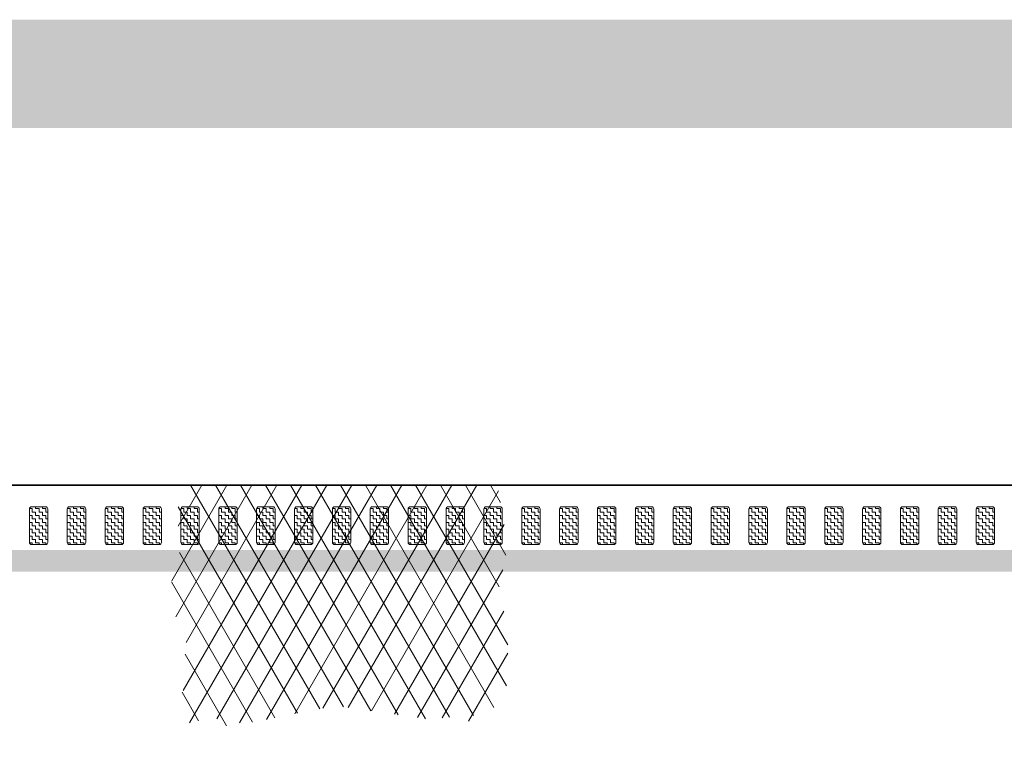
# Model space of a CAD drawing. Header units: metres. Extents: x -699 to 2316, y -1199 to 781.
# Tile 158 of 256: x -22 to -13, y -83 to -76. Entities that reach past the tile are written whole.
import ezdxf

# ---------------------------------------------------------------- set-up
doc = ezdxf.new("R2010")
doc.units = ezdxf.units.M
for name, color, linetype, lineweight in [('N-WA-VW-MARKERING_DYNAMISCH-G', 7, 'Continuous', 35), ('N-WE-VH-KANTVERHARDING-G', 210, 'Continuous', 35), ('N-WE-VH-VERHARDING_ASFALT-A', 252, 'Continuous', 18), ('N-WE-VW-MARKERING_LANGS_STREEP_DOORGETROKKEN_020-G', 7, 'Continuous', 18)]:
    doc.layers.add(name, color=color, linetype=linetype, lineweight=lineweight)
doc.layers.add('X-XX-AL-TEKENBLAD_VIEWPORT-G', color=7, linetype='Continuous', lineweight=18, plot=False)

msp = doc.modelspace()

# ---------------------------------------------------------------- hatches: boundary and pattern name
at = {"layer": 'N-WA-VW-MARKERING_DYNAMISCH-G', "lineweight": 9}
h = msp.add_hatch(dxfattribs=at)
h.set_pattern_fill('ZIGZAG', color=8, scale=0.01, angle=50.39495, style=0)
h.set_pattern_definition([(359.999999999, (277484.772794, 444069.073778), (0.0317499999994, -0.0317500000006), [0.03175, -0.03175]), (270, (277484.804544, 444069.073778), (-0.0317500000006, -0.0317499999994), [0.03175, -0.03175])])
edge = h.paths.add_edge_path()
edge.add_line((-22.1074, -81.0243), (-21.9774, -81.0243))
edge.add_arc((-21.9774, -81.0043), 0.02, 270, 360)
edge.add_line((-21.9574, -81.0043), (-21.9574, -80.6943))
edge.add_arc((-21.9774, -80.6943), 0.02, 0, 90)
edge.add_line((-21.9774, -80.6743), (-22.1074, -80.6743))
edge.add_arc((-22.1074, -80.6943), 0.02, 90, 180)
edge.add_line((-22.1274, -80.6943), (-22.1274, -81.0043))
edge.add_arc((-22.1074, -81.0043), 0.02, 180, 270)
h = msp.add_hatch(dxfattribs=at)
h.set_pattern_fill('ZIGZAG', color=8, scale=0.01, angle=50.39495, style=0)
h.set_pattern_definition([(359.999999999, (277485.122794, 444069.073778), (0.0317499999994, -0.0317500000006), [0.03175, -0.03175]), (270, (277485.154544, 444069.073778), (-0.0317500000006, -0.0317499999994), [0.03175, -0.03175])])
edge = h.paths.add_edge_path()
edge.add_line((-21.7574, -81.0243), (-21.6274, -81.0243))
edge.add_arc((-21.6274, -81.0043), 0.02, 270, 360)
edge.add_line((-21.6074, -81.0043), (-21.6074, -80.6943))
edge.add_arc((-21.6274, -80.6943), 0.02, 0, 90)
edge.add_line((-21.6274, -80.6743), (-21.7574, -80.6743))
edge.add_arc((-21.7574, -80.6943), 0.02, 90, 180)
edge.add_line((-21.7774, -80.6943), (-21.7774, -81.0043))
edge.add_arc((-21.7574, -81.0043), 0.02, 180, 270)
h = msp.add_hatch(dxfattribs=at)
h.set_pattern_fill('ZIGZAG', color=8, scale=0.01, angle=50.39495, style=0)
h.set_pattern_definition([(359.999999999, (277485.472794, 444069.073778), (0.0317499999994, -0.0317500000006), [0.03175, -0.03175]), (270, (277485.504544, 444069.073778), (-0.0317500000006, -0.0317499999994), [0.03175, -0.03175])])
edge = h.paths.add_edge_path()
edge.add_line((-21.4074, -81.0243), (-21.2774, -81.0243))
edge.add_arc((-21.2774, -81.0043), 0.02, 270, 360)
edge.add_line((-21.2574, -81.0043), (-21.2574, -80.6943))
edge.add_arc((-21.2774, -80.6943), 0.02, 0, 90)
edge.add_line((-21.2774, -80.6743), (-21.4074, -80.6743))
edge.add_arc((-21.4074, -80.6943), 0.02, 90, 180)
edge.add_line((-21.4274, -80.6943), (-21.4274, -81.0043))
edge.add_arc((-21.4074, -81.0043), 0.02, 180, 270)
h = msp.add_hatch(dxfattribs=at)
h.set_pattern_fill('ZIGZAG', color=8, scale=0.01, angle=50.39495, style=0)
h.set_pattern_definition([(359.999999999, (277485.822794, 444069.073778), (0.0317499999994, -0.0317500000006), [0.03175, -0.03175]), (270, (277485.854544, 444069.073778), (-0.0317500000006, -0.0317499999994), [0.03175, -0.03175])])
edge = h.paths.add_edge_path()
edge.add_line((-21.0574, -81.0243), (-20.9274, -81.0243))
edge.add_arc((-20.9274, -81.0043), 0.02, 270, 360)
edge.add_line((-20.9074, -81.0043), (-20.9074, -80.6943))
edge.add_arc((-20.9274, -80.6943), 0.02, 0, 90)
edge.add_line((-20.9274, -80.6743), (-21.0574, -80.6743))
edge.add_arc((-21.0574, -80.6943), 0.02, 90, 180)
edge.add_line((-21.0774, -80.6943), (-21.0774, -81.0043))
edge.add_arc((-21.0574, -81.0043), 0.02, 180, 270)
h = msp.add_hatch(dxfattribs=at)
h.set_pattern_fill('ZIGZAG', color=8, scale=0.01, angle=50.39495, style=0)
h.set_pattern_definition([(359.999999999, (277486.172794, 444069.073778), (0.0317499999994, -0.0317500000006), [0.03175, -0.03175]), (270, (277486.204544, 444069.073778), (-0.0317500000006, -0.0317499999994), [0.03175, -0.03175])])
edge = h.paths.add_edge_path()
edge.add_line((-20.7074, -81.0243), (-20.5774, -81.0243))
edge.add_arc((-20.5774, -81.0043), 0.02, 270, 360)
edge.add_line((-20.5574, -81.0043), (-20.5574, -80.6943))
edge.add_arc((-20.5774, -80.6943), 0.02, 0, 90)
edge.add_line((-20.5774, -80.6743), (-20.7074, -80.6743))
edge.add_arc((-20.7074, -80.6943), 0.02, 90, 180)
edge.add_line((-20.7274, -80.6943), (-20.7274, -81.0043))
edge.add_arc((-20.7074, -81.0043), 0.02, 180, 270)
h = msp.add_hatch(dxfattribs=at)
h.set_pattern_fill('ZIGZAG', color=8, scale=0.01, angle=50.39495, style=0)
h.set_pattern_definition([(359.999999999, (277486.522794, 444069.073778), (0.0317499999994, -0.0317500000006), [0.03175, -0.03175]), (270, (277486.554544, 444069.073778), (-0.0317500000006, -0.0317499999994), [0.03175, -0.03175])])
edge = h.paths.add_edge_path()
edge.add_line((-20.3574, -81.0243), (-20.2274, -81.0243))
edge.add_arc((-20.2274, -81.0043), 0.02, 270, 360)
edge.add_line((-20.2074, -81.0043), (-20.2074, -80.6943))
edge.add_arc((-20.2274, -80.6943), 0.02, 0, 90)
edge.add_line((-20.2274, -80.6743), (-20.3574, -80.6743))
edge.add_arc((-20.3574, -80.6943), 0.02, 90, 180)
edge.add_line((-20.3774, -80.6943), (-20.3774, -81.0043))
edge.add_arc((-20.3574, -81.0043), 0.02, 180, 270)
h = msp.add_hatch(dxfattribs=at)
h.set_pattern_fill('ZIGZAG', color=8, scale=0.01, angle=50.39495, style=0)
h.set_pattern_definition([(359.999999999, (277486.872794, 444069.073778), (0.0317499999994, -0.0317500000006), [0.03175, -0.03175]), (270, (277486.904544, 444069.073778), (-0.0317500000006, -0.0317499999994), [0.03175, -0.03175])])
edge = h.paths.add_edge_path()
edge.add_line((-20.0074, -81.0243), (-19.8774, -81.0243))
edge.add_arc((-19.8774, -81.0043), 0.02, 270, 360)
edge.add_line((-19.8574, -81.0043), (-19.8574, -80.6943))
edge.add_arc((-19.8774, -80.6943), 0.02, 0, 90)
edge.add_line((-19.8774, -80.6743), (-20.0074, -80.6743))
edge.add_arc((-20.0074, -80.6943), 0.02, 90, 180)
edge.add_line((-20.0274, -80.6943), (-20.0274, -81.0043))
edge.add_arc((-20.0074, -81.0043), 0.02, 180, 270)
h = msp.add_hatch(dxfattribs=at)
h.set_pattern_fill('ZIGZAG', color=8, scale=0.01, angle=50.39495, style=0)
h.set_pattern_definition([(359.999999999, (277487.222794, 444069.073778), (0.0317499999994, -0.0317500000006), [0.03175, -0.03175]), (270, (277487.254544, 444069.073778), (-0.0317500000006, -0.0317499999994), [0.03175, -0.03175])])
edge = h.paths.add_edge_path()
edge.add_line((-19.6574, -81.0243), (-19.5274, -81.0243))
edge.add_arc((-19.5274, -81.0043), 0.02, 270, 360)
edge.add_line((-19.5074, -81.0043), (-19.5074, -80.6943))
edge.add_arc((-19.5274, -80.6943), 0.02, 0, 90)
edge.add_line((-19.5274, -80.6743), (-19.6574, -80.6743))
edge.add_arc((-19.6574, -80.6943), 0.02, 90, 180)
edge.add_line((-19.6774, -80.6943), (-19.6774, -81.0043))
edge.add_arc((-19.6574, -81.0043), 0.02, 180, 270)
h = msp.add_hatch(dxfattribs=at)
h.set_pattern_fill('ZIGZAG', color=8, scale=0.01, angle=50.39495, style=0)
h.set_pattern_definition([(359.999999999, (277487.572794, 444069.073778), (0.0317499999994, -0.0317500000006), [0.03175, -0.03175]), (270, (277487.604544, 444069.073778), (-0.0317500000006, -0.0317499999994), [0.03175, -0.03175])])
edge = h.paths.add_edge_path()
edge.add_line((-19.3074, -81.0243), (-19.1774, -81.0243))
edge.add_arc((-19.1774, -81.0043), 0.02, 270, 360)
edge.add_line((-19.1574, -81.0043), (-19.1574, -80.6943))
edge.add_arc((-19.1774, -80.6943), 0.02, 0, 90)
edge.add_line((-19.1774, -80.6743), (-19.3074, -80.6743))
edge.add_arc((-19.3074, -80.6943), 0.02, 90, 180)
edge.add_line((-19.3274, -80.6943), (-19.3274, -81.0043))
edge.add_arc((-19.3074, -81.0043), 0.02, 180, 270)
h = msp.add_hatch(dxfattribs=at)
h.set_pattern_fill('ZIGZAG', color=8, scale=0.01, angle=50.39495, style=0)
h.set_pattern_definition([(359.999999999, (277487.922794, 444069.073778), (0.0317499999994, -0.0317500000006), [0.03175, -0.03175]), (270, (277487.954544, 444069.073778), (-0.0317500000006, -0.0317499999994), [0.03175, -0.03175])])
edge = h.paths.add_edge_path()
edge.add_line((-18.9574, -81.0243), (-18.8274, -81.0243))
edge.add_arc((-18.8274, -81.0043), 0.02, 270, 360)
edge.add_line((-18.8074, -81.0043), (-18.8074, -80.6943))
edge.add_arc((-18.8274, -80.6943), 0.02, 0, 90)
edge.add_line((-18.8274, -80.6743), (-18.9574, -80.6743))
edge.add_arc((-18.9574, -80.6943), 0.02, 90, 180)
edge.add_line((-18.9774, -80.6943), (-18.9774, -81.0043))
edge.add_arc((-18.9574, -81.0043), 0.02, 180, 270)
h = msp.add_hatch(dxfattribs=at)
h.set_pattern_fill('ZIGZAG', color=8, scale=0.01, angle=50.39495, style=0)
h.set_pattern_definition([(359.999999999, (277488.272794, 444069.073778), (0.0317499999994, -0.0317500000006), [0.03175, -0.03175]), (270, (277488.304544, 444069.073778), (-0.0317500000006, -0.0317499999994), [0.03175, -0.03175])])
edge = h.paths.add_edge_path()
edge.add_line((-18.6074, -81.0243), (-18.4774, -81.0243))
edge.add_arc((-18.4774, -81.0043), 0.02, 270, 360)
edge.add_line((-18.4574, -81.0043), (-18.4574, -80.6943))
edge.add_arc((-18.4774, -80.6943), 0.02, 0, 90)
edge.add_line((-18.4774, -80.6743), (-18.6074, -80.6743))
edge.add_arc((-18.6074, -80.6943), 0.02, 90, 180)
edge.add_line((-18.6274, -80.6943), (-18.6274, -81.0043))
edge.add_arc((-18.6074, -81.0043), 0.02, 180, 270)
h = msp.add_hatch(dxfattribs=at)
h.set_pattern_fill('ZIGZAG', color=8, scale=0.01, angle=50.39495, style=0)
h.set_pattern_definition([(359.999999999, (277488.622794, 444069.073778), (0.0317499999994, -0.0317500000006), [0.03175, -0.03175]), (270, (277488.654544, 444069.073778), (-0.0317500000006, -0.0317499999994), [0.03175, -0.03175])])
edge = h.paths.add_edge_path()
edge.add_line((-18.2574, -81.0243), (-18.1274, -81.0243))
edge.add_arc((-18.1274, -81.0043), 0.02, 270, 360)
edge.add_line((-18.1074, -81.0043), (-18.1074, -80.6943))
edge.add_arc((-18.1274, -80.6943), 0.02, 0, 90)
edge.add_line((-18.1274, -80.6743), (-18.2574, -80.6743))
edge.add_arc((-18.2574, -80.6943), 0.02, 90, 180)
edge.add_line((-18.2774, -80.6943), (-18.2774, -81.0043))
edge.add_arc((-18.2574, -81.0043), 0.02, 180, 270)
h = msp.add_hatch(dxfattribs=at)
h.set_pattern_fill('ZIGZAG', color=8, scale=0.01, angle=50.39495, style=0)
h.set_pattern_definition([(359.999999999, (277488.972794, 444069.073778), (0.0317499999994, -0.0317500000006), [0.03175, -0.03175]), (270, (277489.004544, 444069.073778), (-0.0317500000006, -0.0317499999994), [0.03175, -0.03175])])
edge = h.paths.add_edge_path()
edge.add_line((-17.9074, -81.0243), (-17.7774, -81.0243))
edge.add_arc((-17.7774, -81.0043), 0.02, 270, 360)
edge.add_line((-17.7574, -81.0043), (-17.7574, -80.6943))
edge.add_arc((-17.7774, -80.6943), 0.02, 0, 90)
edge.add_line((-17.7774, -80.6743), (-17.9074, -80.6743))
edge.add_arc((-17.9074, -80.6943), 0.02, 90, 180)
edge.add_line((-17.9274, -80.6943), (-17.9274, -81.0043))
edge.add_arc((-17.9074, -81.0043), 0.02, 180, 270)
h = msp.add_hatch(dxfattribs=at)
h.set_pattern_fill('ZIGZAG', color=8, scale=0.01, angle=50.39495, style=0)
h.set_pattern_definition([(359.999999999, (277489.322794, 444069.073778), (0.0317499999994, -0.0317500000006), [0.03175, -0.03175]), (270, (277489.354544, 444069.073778), (-0.0317500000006, -0.0317499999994), [0.03175, -0.03175])])
edge = h.paths.add_edge_path()
edge.add_line((-17.5574, -81.0243), (-17.4274, -81.0243))
edge.add_arc((-17.4274, -81.0043), 0.02, 270, 360)
edge.add_line((-17.4074, -81.0043), (-17.4074, -80.6943))
edge.add_arc((-17.4274, -80.6943), 0.02, 0, 90)
edge.add_line((-17.4274, -80.6743), (-17.5574, -80.6743))
edge.add_arc((-17.5574, -80.6943), 0.02, 90, 180)
edge.add_line((-17.5774, -80.6943), (-17.5774, -81.0043))
edge.add_arc((-17.5574, -81.0043), 0.02, 180, 270)
h = msp.add_hatch(dxfattribs=at)
h.set_pattern_fill('ZIGZAG', color=8, scale=0.01, angle=50.39495, style=0)
h.set_pattern_definition([(359.999999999, (277489.672794, 444069.073778), (0.0317499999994, -0.0317500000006), [0.03175, -0.03175]), (270, (277489.704544, 444069.073778), (-0.0317500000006, -0.0317499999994), [0.03175, -0.03175])])
edge = h.paths.add_edge_path()
edge.add_line((-17.2074, -81.0243), (-17.0774, -81.0243))
edge.add_arc((-17.0774, -81.0043), 0.02, 270, 360)
edge.add_line((-17.0574, -81.0043), (-17.0574, -80.6943))
edge.add_arc((-17.0774, -80.6943), 0.02, 0, 90)
edge.add_line((-17.0774, -80.6743), (-17.2074, -80.6743))
edge.add_arc((-17.2074, -80.6943), 0.02, 90, 180)
edge.add_line((-17.2274, -80.6943), (-17.2274, -81.0043))
edge.add_arc((-17.2074, -81.0043), 0.02, 180, 270)
h = msp.add_hatch(dxfattribs=at)
h.set_pattern_fill('ZIGZAG', color=8, scale=0.01, angle=50.39495, style=0)
h.set_pattern_definition([(359.999999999, (277490.022794, 444069.073778), (0.0317499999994, -0.0317500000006), [0.03175, -0.03175]), (270, (277490.054544, 444069.073778), (-0.0317500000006, -0.0317499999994), [0.03175, -0.03175])])
edge = h.paths.add_edge_path()
edge.add_line((-16.8574, -81.0243), (-16.7274, -81.0243))
edge.add_arc((-16.7274, -81.0043), 0.02, 270, 360)
edge.add_line((-16.7074, -81.0043), (-16.7074, -80.6943))
edge.add_arc((-16.7274, -80.6943), 0.02, 0, 90)
edge.add_line((-16.7274, -80.6743), (-16.8574, -80.6743))
edge.add_arc((-16.8574, -80.6943), 0.02, 90, 180)
edge.add_line((-16.8774, -80.6943), (-16.8774, -81.0043))
edge.add_arc((-16.8574, -81.0043), 0.02, 180, 270)
h = msp.add_hatch(dxfattribs=at)
h.set_pattern_fill('ZIGZAG', color=8, scale=0.01, angle=50.39495, style=0)
h.set_pattern_definition([(359.999999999, (277490.372794, 444069.073778), (0.0317499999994, -0.0317500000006), [0.03175, -0.03175]), (270, (277490.404544, 444069.073778), (-0.0317500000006, -0.0317499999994), [0.03175, -0.03175])])
edge = h.paths.add_edge_path()
edge.add_line((-16.5074, -81.0243), (-16.3774, -81.0243))
edge.add_arc((-16.3774, -81.0043), 0.02, 270, 360)
edge.add_line((-16.3574, -81.0043), (-16.3574, -80.6943))
edge.add_arc((-16.3774, -80.6943), 0.02, 0, 90)
edge.add_line((-16.3774, -80.6743), (-16.5074, -80.6743))
edge.add_arc((-16.5074, -80.6943), 0.02, 90, 180)
edge.add_line((-16.5274, -80.6943), (-16.5274, -81.0043))
edge.add_arc((-16.5074, -81.0043), 0.02, 180, 270)
h = msp.add_hatch(dxfattribs=at)
h.set_pattern_fill('ZIGZAG', color=8, scale=0.01, angle=50.39495, style=0)
h.set_pattern_definition([(359.999999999, (277490.722794, 444069.073778), (0.0317499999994, -0.0317500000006), [0.03175, -0.03175]), (270, (277490.754544, 444069.073778), (-0.0317500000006, -0.0317499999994), [0.03175, -0.03175])])
edge = h.paths.add_edge_path()
edge.add_line((-16.1574, -81.0243), (-16.0274, -81.0243))
edge.add_arc((-16.0274, -81.0043), 0.02, 270, 360)
edge.add_line((-16.0074, -81.0043), (-16.0074, -80.6943))
edge.add_arc((-16.0274, -80.6943), 0.02, 0, 90)
edge.add_line((-16.0274, -80.6743), (-16.1574, -80.6743))
edge.add_arc((-16.1574, -80.6943), 0.02, 90, 180)
edge.add_line((-16.1774, -80.6943), (-16.1774, -81.0043))
edge.add_arc((-16.1574, -81.0043), 0.02, 180, 270)
h = msp.add_hatch(dxfattribs=at)
h.set_pattern_fill('ZIGZAG', color=8, scale=0.01, angle=50.39495, style=0)
h.set_pattern_definition([(359.999999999, (277491.072794, 444069.073778), (0.0317499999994, -0.0317500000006), [0.03175, -0.03175]), (270, (277491.104544, 444069.073778), (-0.0317500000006, -0.0317499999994), [0.03175, -0.03175])])
edge = h.paths.add_edge_path()
edge.add_line((-15.8074, -81.0243), (-15.6774, -81.0243))
edge.add_arc((-15.6774, -81.0043), 0.02, 270, 360)
edge.add_line((-15.6574, -81.0043), (-15.6574, -80.6943))
edge.add_arc((-15.6774, -80.6943), 0.02, 0, 90)
edge.add_line((-15.6774, -80.6743), (-15.8074, -80.6743))
edge.add_arc((-15.8074, -80.6943), 0.02, 90, 180)
edge.add_line((-15.8274, -80.6943), (-15.8274, -81.0043))
edge.add_arc((-15.8074, -81.0043), 0.02, 180, 270)
h = msp.add_hatch(dxfattribs=at)
h.set_pattern_fill('ZIGZAG', color=8, scale=0.01, angle=50.39495, style=0)
h.set_pattern_definition([(359.999999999, (277491.422794, 444069.073778), (0.0317499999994, -0.0317500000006), [0.03175, -0.03175]), (270, (277491.454544, 444069.073778), (-0.0317500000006, -0.0317499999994), [0.03175, -0.03175])])
edge = h.paths.add_edge_path()
edge.add_line((-15.4574, -81.0243), (-15.3274, -81.0243))
edge.add_arc((-15.3274, -81.0043), 0.02, 270, 360)
edge.add_line((-15.3074, -81.0043), (-15.3074, -80.6943))
edge.add_arc((-15.3274, -80.6943), 0.02, 0, 90)
edge.add_line((-15.3274, -80.6743), (-15.4574, -80.6743))
edge.add_arc((-15.4574, -80.6943), 0.02, 90, 180)
edge.add_line((-15.4774, -80.6943), (-15.4774, -81.0043))
edge.add_arc((-15.4574, -81.0043), 0.02, 180, 270)
h = msp.add_hatch(dxfattribs=at)
h.set_pattern_fill('ZIGZAG', color=8, scale=0.01, angle=50.39495, style=0)
h.set_pattern_definition([(359.999999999, (277491.772794, 444069.073778), (0.0317499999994, -0.0317500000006), [0.03175, -0.03175]), (270, (277491.804544, 444069.073778), (-0.0317500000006, -0.0317499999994), [0.03175, -0.03175])])
edge = h.paths.add_edge_path()
edge.add_line((-15.1074, -81.0243), (-14.9774, -81.0243))
edge.add_arc((-14.9774, -81.0043), 0.02, 270, 360)
edge.add_line((-14.9574, -81.0043), (-14.9574, -80.6943))
edge.add_arc((-14.9774, -80.6943), 0.02, 0, 90)
edge.add_line((-14.9774, -80.6743), (-15.1074, -80.6743))
edge.add_arc((-15.1074, -80.6943), 0.02, 90, 180)
edge.add_line((-15.1274, -80.6943), (-15.1274, -81.0043))
edge.add_arc((-15.1074, -81.0043), 0.02, 180, 270)
h = msp.add_hatch(dxfattribs=at)
h.set_pattern_fill('ZIGZAG', color=8, scale=0.01, angle=50.39495, style=0)
h.set_pattern_definition([(359.999999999, (277492.122794, 444069.073778), (0.0317499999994, -0.0317500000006), [0.03175, -0.03175]), (270, (277492.154544, 444069.073778), (-0.0317500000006, -0.0317499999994), [0.03175, -0.03175])])
edge = h.paths.add_edge_path()
edge.add_line((-14.7574, -81.0243), (-14.6274, -81.0243))
edge.add_arc((-14.6274, -81.0043), 0.02, 270, 360)
edge.add_line((-14.6074, -81.0043), (-14.6074, -80.6943))
edge.add_arc((-14.6274, -80.6943), 0.02, 0, 90)
edge.add_line((-14.6274, -80.6743), (-14.7574, -80.6743))
edge.add_arc((-14.7574, -80.6943), 0.02, 90, 180)
edge.add_line((-14.7774, -80.6943), (-14.7774, -81.0043))
edge.add_arc((-14.7574, -81.0043), 0.02, 180, 270)
h = msp.add_hatch(dxfattribs=at)
h.set_pattern_fill('ZIGZAG', color=8, scale=0.01, angle=50.39495, style=0)
h.set_pattern_definition([(359.999999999, (277492.472794, 444069.073778), (0.0317499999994, -0.0317500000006), [0.03175, -0.03175]), (270, (277492.504544, 444069.073778), (-0.0317500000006, -0.0317499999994), [0.03175, -0.03175])])
edge = h.paths.add_edge_path()
edge.add_line((-14.4074, -81.0243), (-14.2774, -81.0243))
edge.add_arc((-14.2774, -81.0043), 0.02, 270, 360)
edge.add_line((-14.2574, -81.0043), (-14.2574, -80.6943))
edge.add_arc((-14.2774, -80.6943), 0.02, 0, 90)
edge.add_line((-14.2774, -80.6743), (-14.4074, -80.6743))
edge.add_arc((-14.4074, -80.6943), 0.02, 90, 180)
edge.add_line((-14.4274, -80.6943), (-14.4274, -81.0043))
edge.add_arc((-14.4074, -81.0043), 0.02, 180, 270)
h = msp.add_hatch(dxfattribs=at)
h.set_pattern_fill('ZIGZAG', color=8, scale=0.01, angle=50.39495, style=0)
h.set_pattern_definition([(359.999999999, (277492.822794, 444069.073778), (0.0317499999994, -0.0317500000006), [0.03175, -0.03175]), (270, (277492.854544, 444069.073778), (-0.0317500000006, -0.0317499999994), [0.03175, -0.03175])])
edge = h.paths.add_edge_path()
edge.add_line((-14.0574, -81.0243), (-13.9274, -81.0243))
edge.add_arc((-13.9274, -81.0043), 0.02, 270, 360)
edge.add_line((-13.9074, -81.0043), (-13.9074, -80.6943))
edge.add_arc((-13.9274, -80.6943), 0.02, 0, 90)
edge.add_line((-13.9274, -80.6743), (-14.0574, -80.6743))
edge.add_arc((-14.0574, -80.6943), 0.02, 90, 180)
edge.add_line((-14.0774, -80.6943), (-14.0774, -81.0043))
edge.add_arc((-14.0574, -81.0043), 0.02, 180, 270)
h = msp.add_hatch(dxfattribs=at)
h.set_pattern_fill('ZIGZAG', color=8, scale=0.01, angle=50.39495, style=0)
h.set_pattern_definition([(359.999999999, (277493.172794, 444069.073778), (0.0317499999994, -0.0317500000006), [0.03175, -0.03175]), (270, (277493.204544, 444069.073778), (-0.0317500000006, -0.0317499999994), [0.03175, -0.03175])])
edge = h.paths.add_edge_path()
edge.add_line((-13.7074, -81.0243), (-13.5774, -81.0243))
edge.add_arc((-13.5774, -81.0043), 0.02, 270, 360)
edge.add_line((-13.5574, -81.0043), (-13.5574, -80.6943))
edge.add_arc((-13.5774, -80.6943), 0.02, 0, 90)
edge.add_line((-13.5774, -80.6743), (-13.7074, -80.6743))
edge.add_arc((-13.7074, -80.6943), 0.02, 90, 180)
edge.add_line((-13.7274, -80.6943), (-13.7274, -81.0043))
edge.add_arc((-13.7074, -81.0043), 0.02, 180, 270)
h = msp.add_hatch(dxfattribs=at)
h.set_pattern_fill('ZIGZAG', color=8, scale=0.01, angle=50.39495, style=0)
h.set_pattern_definition([(359.999999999, (277493.522794, 444069.073778), (0.0317499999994, -0.0317500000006), [0.03175, -0.03175]), (270, (277493.554544, 444069.073778), (-0.0317500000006, -0.0317499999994), [0.03175, -0.03175])])
edge = h.paths.add_edge_path()
edge.add_line((-13.3574, -81.0243), (-13.2274, -81.0243))
edge.add_arc((-13.2274, -81.0043), 0.02, 270, 360)
edge.add_line((-13.2074, -81.0043), (-13.2074, -80.6943))
edge.add_arc((-13.2274, -80.6943), 0.02, 0, 90)
edge.add_line((-13.2274, -80.6743), (-13.3574, -80.6743))
edge.add_arc((-13.3574, -80.6943), 0.02, 90, 180)
edge.add_line((-13.3774, -80.6943), (-13.3774, -81.0043))
edge.add_arc((-13.3574, -81.0043), 0.02, 180, 270)

# ---------------------------------------------------------------- linework, layer by layer
at = {"layer": 'N-WA-VW-MARKERING_DYNAMISCH-G', "color": 8, "lineweight": 9}
for points in [[(-22.1074, -81.0243), (-21.9774, -81.0243, 0.414214), (-21.9574, -81.0043), (-21.9574, -80.6943, 0.414214), (-21.9774, -80.6743), (-22.1074, -80.6743, 0.414214), (-22.1274, -80.6943), (-22.1274, -81.0043, 0.414214)], [(-21.7574, -81.0243), (-21.6274, -81.0243, 0.414214), (-21.6074, -81.0043), (-21.6074, -80.6943, 0.414214), (-21.6274, -80.6743), (-21.7574, -80.6743, 0.414214), (-21.7774, -80.6943), (-21.7774, -81.0043, 0.414214)], [(-21.4074, -81.0243), (-21.2774, -81.0243, 0.414214), (-21.2574, -81.0043), (-21.2574, -80.6943, 0.414214), (-21.2774, -80.6743), (-21.4074, -80.6743, 0.414214), (-21.4274, -80.6943), (-21.4274, -81.0043, 0.414214)], [(-21.0574, -81.0243), (-20.9274, -81.0243, 0.414214), (-20.9074, -81.0043), (-20.9074, -80.6943, 0.414214), (-20.9274, -80.6743), (-21.0574, -80.6743, 0.414214), (-21.0774, -80.6943), (-21.0774, -81.0043, 0.414214)], [(-20.7074, -81.0243), (-20.5774, -81.0243, 0.414214), (-20.5574, -81.0043), (-20.5574, -80.6943, 0.414214), (-20.5774, -80.6743), (-20.7074, -80.6743, 0.414214), (-20.7274, -80.6943), (-20.7274, -81.0043, 0.414214)], [(-20.3574, -81.0243), (-20.2274, -81.0243, 0.414214), (-20.2074, -81.0043), (-20.2074, -80.6943, 0.414214), (-20.2274, -80.6743), (-20.3574, -80.6743, 0.414214), (-20.3774, -80.6943), (-20.3774, -81.0043, 0.414214)], [(-20.0074, -81.0243), (-19.8774, -81.0243, 0.414214), (-19.8574, -81.0043), (-19.8574, -80.6943, 0.414214), (-19.8774, -80.6743), (-20.0074, -80.6743, 0.414214), (-20.0274, -80.6943), (-20.0274, -81.0043, 0.414214)], [(-19.6574, -81.0243), (-19.5274, -81.0243, 0.414214), (-19.5074, -81.0043), (-19.5074, -80.6943, 0.414214), (-19.5274, -80.6743), (-19.6574, -80.6743, 0.414214), (-19.6774, -80.6943), (-19.6774, -81.0043, 0.414214)], [(-19.3074, -81.0243), (-19.1774, -81.0243, 0.414214), (-19.1574, -81.0043), (-19.1574, -80.6943, 0.414214), (-19.1774, -80.6743), (-19.3074, -80.6743, 0.414214), (-19.3274, -80.6943), (-19.3274, -81.0043, 0.414214)], [(-18.9574, -81.0243), (-18.8274, -81.0243, 0.414214), (-18.8074, -81.0043), (-18.8074, -80.6943, 0.414214), (-18.8274, -80.6743), (-18.9574, -80.6743, 0.414214), (-18.9774, -80.6943), (-18.9774, -81.0043, 0.414214)], [(-18.6074, -81.0243), (-18.4774, -81.0243, 0.414214), (-18.4574, -81.0043), (-18.4574, -80.6943, 0.414214), (-18.4774, -80.6743), (-18.6074, -80.6743, 0.414214), (-18.6274, -80.6943), (-18.6274, -81.0043, 0.414214)], [(-18.2574, -81.0243), (-18.1274, -81.0243, 0.414214), (-18.1074, -81.0043), (-18.1074, -80.6943, 0.414214), (-18.1274, -80.6743), (-18.2574, -80.6743, 0.414214), (-18.2774, -80.6943), (-18.2774, -81.0043, 0.414214)], [(-17.9074, -81.0243), (-17.7774, -81.0243, 0.414214), (-17.7574, -81.0043), (-17.7574, -80.6943, 0.414214), (-17.7774, -80.6743), (-17.9074, -80.6743, 0.414214), (-17.9274, -80.6943), (-17.9274, -81.0043, 0.414214)], [(-17.5574, -81.0243), (-17.4274, -81.0243, 0.414214), (-17.4074, -81.0043), (-17.4074, -80.6943, 0.414214), (-17.4274, -80.6743), (-17.5574, -80.6743, 0.414214), (-17.5774, -80.6943), (-17.5774, -81.0043, 0.414214)], [(-17.2074, -81.0243), (-17.0774, -81.0243, 0.414214), (-17.0574, -81.0043), (-17.0574, -80.6943, 0.414214), (-17.0774, -80.6743), (-17.2074, -80.6743, 0.414214), (-17.2274, -80.6943), (-17.2274, -81.0043, 0.414214)], [(-16.8574, -81.0243), (-16.7274, -81.0243, 0.414214), (-16.7074, -81.0043), (-16.7074, -80.6943, 0.414214), (-16.7274, -80.6743), (-16.8574, -80.6743, 0.414214), (-16.8774, -80.6943), (-16.8774, -81.0043, 0.414214)], [(-16.5074, -81.0243), (-16.3774, -81.0243, 0.414214), (-16.3574, -81.0043), (-16.3574, -80.6943, 0.414214), (-16.3774, -80.6743), (-16.5074, -80.6743, 0.414214), (-16.5274, -80.6943), (-16.5274, -81.0043, 0.414214)], [(-16.1574, -81.0243), (-16.0274, -81.0243, 0.414214), (-16.0074, -81.0043), (-16.0074, -80.6943, 0.414214), (-16.0274, -80.6743), (-16.1574, -80.6743, 0.414214), (-16.1774, -80.6943), (-16.1774, -81.0043, 0.414214)], [(-15.8074, -81.0243), (-15.6774, -81.0243, 0.414214), (-15.6574, -81.0043), (-15.6574, -80.6943, 0.414214), (-15.6774, -80.6743), (-15.8074, -80.6743, 0.414214), (-15.8274, -80.6943), (-15.8274, -81.0043, 0.414214)], [(-15.4574, -81.0243), (-15.3274, -81.0243, 0.414214), (-15.3074, -81.0043), (-15.3074, -80.6943, 0.414214), (-15.3274, -80.6743), (-15.4574, -80.6743, 0.414214), (-15.4774, -80.6943), (-15.4774, -81.0043, 0.414214)], [(-15.1074, -81.0243), (-14.9774, -81.0243, 0.414214), (-14.9574, -81.0043), (-14.9574, -80.6943, 0.414214), (-14.9774, -80.6743), (-15.1074, -80.6743, 0.414214), (-15.1274, -80.6943), (-15.1274, -81.0043, 0.414214)], [(-14.7574, -81.0243), (-14.6274, -81.0243, 0.414214), (-14.6074, -81.0043), (-14.6074, -80.6943, 0.414214), (-14.6274, -80.6743), (-14.7574, -80.6743, 0.414214), (-14.7774, -80.6943), (-14.7774, -81.0043, 0.414214)], [(-14.4074, -81.0243), (-14.2774, -81.0243, 0.414214), (-14.2574, -81.0043), (-14.2574, -80.6943, 0.414214), (-14.2774, -80.6743), (-14.4074, -80.6743, 0.414214), (-14.4274, -80.6943), (-14.4274, -81.0043, 0.414214)], [(-14.0574, -81.0243), (-13.9274, -81.0243, 0.414214), (-13.9074, -81.0043), (-13.9074, -80.6943, 0.414214), (-13.9274, -80.6743), (-14.0574, -80.6743, 0.414214), (-14.0774, -80.6943), (-14.0774, -81.0043, 0.414214)], [(-13.7074, -81.0243), (-13.5774, -81.0243, 0.414214), (-13.5574, -81.0043), (-13.5574, -80.6943, 0.414214), (-13.5774, -80.6743), (-13.7074, -80.6743, 0.414214), (-13.7274, -80.6943), (-13.7274, -81.0043, 0.414214)], [(-13.3574, -81.0243), (-13.2274, -81.0243, 0.414214), (-13.2074, -81.0043), (-13.2074, -80.6943, 0.414214), (-13.2274, -80.6743), (-13.3574, -80.6743, 0.414214), (-13.3774, -80.6943), (-13.3774, -81.0043, 0.414214)]]:
    msp.add_lwpolyline(points, format="xyb", close=True, dxfattribs=at)
at = {"layer": 'N-WE-VH-KANTVERHARDING-G'}
msp.add_line((-37.6054, -80.4743), (-4.3377, -80.4743), dxfattribs=at)
at = {"layer": 'N-WE-VH-VERHARDING_ASFALT-A'}
for p, q in [((-20.8128, -81.3584), (-20.3023, -80.4743)), ((-20.7743, -81.6917), (-20.0714, -80.4743)), ((-20.7518, -80.8528), (-20.5333, -80.4743)), ((-20.706, -82.3734), (-19.6095, -80.4743)), ((-20.6801, -81.9285), (-19.8405, -80.4743)), ((-20.6467, -82.6707), (-19.3786, -80.4743)), ((-20.6379, -80.4743), (-19.4439, -82.5424)), ((-20.4069, -80.4743), (-19.2234, -82.5243)), ((-20.3947, -82.6342), (-19.1476, -80.4743)), ((-20.186, -82.6727), (-18.9167, -80.4743)), ((-20.176, -80.4743), (-18.9712, -82.561)), ((-19.9451, -80.4743), (-18.7191, -82.5977)), ((-19.936, -82.6397), (-18.6858, -80.4743)), ((-19.7141, -80.4743), (-18.4669, -82.6345)), ((-19.6753, -82.5882), (-18.4548, -80.4743)), ((-19.4832, -80.4743), (-18.244, -82.6207)), ((-19.4146, -82.5366), (-18.2239, -80.4743)), ((-19.2522, -80.4743), (-18.0229, -82.6037)), ((-19.1801, -82.5306), (-17.9929, -80.4743)), ((-19.0213, -80.4743), (-17.8347, -82.5296)), ((-18.9671, -82.5616), (-17.792, -80.5262)), ((-18.7904, -80.4743), (-17.7186, -82.3307)), ((-18.5594, -80.4743), (-17.7072, -81.9504)), ((-18.3285, -80.4743), (-17.7848, -81.4159)), ((-18.0975, -80.4743), (-17.7236, -81.122)), ((-17.8666, -80.4743), (-17.7743, -80.6342)), ((-20.752, -80.6766), (-19.6511, -82.5834)), ((-18.7541, -82.5926), (-17.7409, -80.8378)), ((-20.7398, -81.0978), (-19.8584, -82.6244)), ((-18.5411, -82.6237), (-17.7515, -81.2562)), ((-20.8152, -81.3671), (-20.0657, -82.6654)), ((-18.3114, -82.6258), (-17.7428, -81.641)), ((-20.6881, -82.0373), (-20.3051, -82.7007)), ((-18.0697, -82.6573), (-17.7072, -82.0294)), ((-20.7162, -82.3886), (-20.5635, -82.6531))]:
    msp.add_line(p, q, dxfattribs=at)
at = {"layer": 'N-WE-VW-MARKERING_LANGS_STREEP_DOORGETROKKEN_020-G', "color": 253, "linetype": 'Continuous'}
msp.add_solid([(-37.6044, -81.0743), (-4.3377, -81.0743), (-37.6044, -81.2743), (-4.3377, -81.2743)], dxfattribs=at)
at = {"layer": 'X-XX-AL-TEKENBLAD_VIEWPORT-G', "color": 3, "const_width": 1}
msp.add_lwpolyline([(-1.1361, -95.6337), (-39.9402, -95.6337), (-39.9402, -76.6719), (-1.1361, -76.6719)], dxfattribs=at)

doc.saveas('drawing.dxf')
